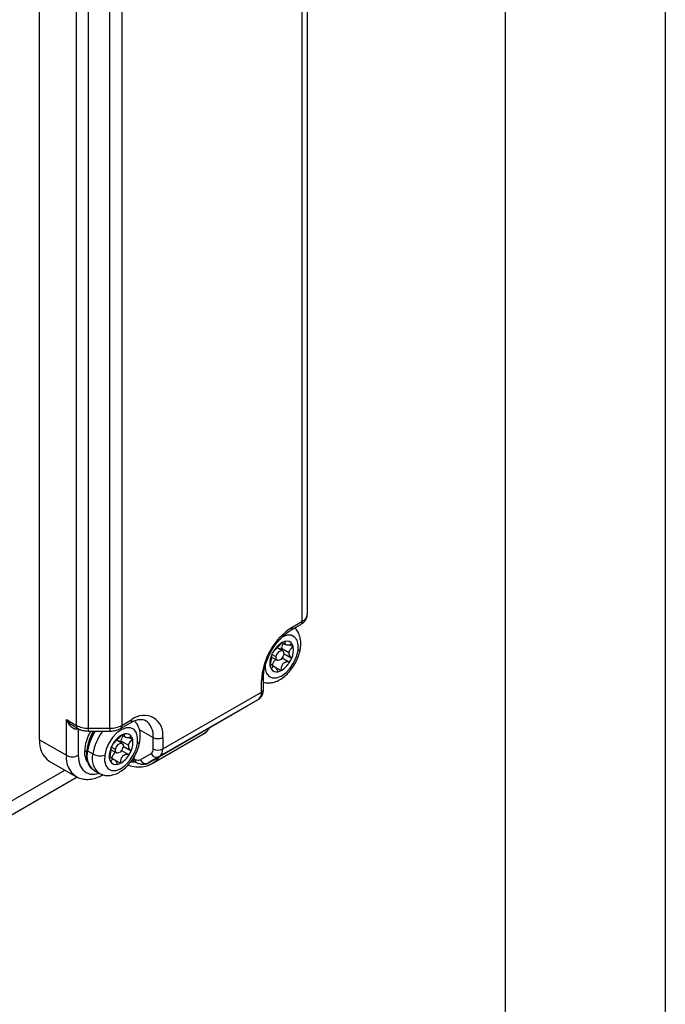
# Model space of a CAD drawing. Header units: millimetres. Extents: x 0 to 838, y 0 to 648.
# Tile 50 of 59: x 761 to 838, y 318 to 435. Entities that reach past the tile are written whole.
import ezdxf

# ---------------------------------------------------------------- set-up
doc = ezdxf.new("R2010")
doc.units = ezdxf.units.MM
doc.header["$LTSCALE"] = 3
doc.layers.add('TEXT', color=140, linetype='Continuous', lineweight=25)

msp = doc.modelspace()

# ---------------------------------------------------------------- linework, layer by layer
at = {"color": 7, "linetype": 'Continuous'}
msp.add_line((838.207411, 647.708022), (838.207411, 0.008022), dxfattribs=at)
for p, q in [((795.629825, 463.055848), (795.629825, 364.581026)), ((795.044039, 363.764618), (795.044039, 462.23944)), ((763.81002, 349.651672), (763.81002, 456.618518)), ((768.173981, 351.378423), (768.173981, 449.853245)), ((769.588194, 449.515077), (769.588194, 351.040255)), ((772.173981, 351.040255), (772.173981, 449.515077)), ((773.588194, 449.853245), (773.588194, 351.378423)), ((793.69634, 362.715999), (794.878321, 363.398342)), ((793.862058, 363.082275), (795.044039, 363.764618)), ((792.668303, 361.247187), (793.058366, 361.022008)), ((793.513989, 360.977356), (793.971754, 360.713094)), ((791.92474, 359.526068), (791.420985, 359.816879)), ((792.702107, 360.256423), (792.061491, 360.626243)), ((792.232095, 360.527756), (792.578339, 360.60606)), ((792.572593, 360.569699), (793.456476, 360.059444)), ((792.836003, 359.928076), (793.781946, 359.381994)), ((791.368502, 359.286718), (791.197283, 359.05588)), ((791.777541, 358.317845), (791.254523, 358.619777)), ((791.397952, 359.508226), (792.05216, 359.13056)), ((792.648706, 359.422071), (793.538474, 358.908419)), ((791.466815, 358.516143), (792.527475, 357.903837)), ((790.185103, 355.348694), (790.185103, 356.713602)), ((790.419417, 355.675258), (790.419417, 357.040165)), ((778.44713, 348.572507), (790.185103, 355.348694)), ((789.770889, 354.433052), (778.032917, 347.656864)), ((788.477996, 353.686438), (789.770889, 354.433052)), ((776.740023, 346.91025), (788.477996, 353.686438)), ((766.992, 352.060766), (768.173981, 351.378423)), ((766.992, 347.814753), (766.992, 352.060766)), ((773.422477, 351.012147), (774.604457, 351.69449)), ((773.588194, 351.378423), (774.770175, 352.060766)), ((767.852296, 351.293519), (768.339699, 351.012147)), ((768.406214, 350.999263), (768.406214, 347.814753)), ((769.588194, 351.040255), (772.173981, 351.040255)), ((769.588194, 351.040255), (769.588194, 350.702086)), ((769.588194, 350.702086), (772.173981, 350.702086)), ((772.173981, 351.040255), (772.173981, 350.702086)), ((775.657009, 350.894991), (777.315759, 349.937414)), ((763.81002, 349.651672), (766.992, 347.814753)), ((773.610224, 349.234914), (772.969608, 349.604734)), ((773.140212, 349.506246), (773.486456, 349.58455)), ((773.48071, 349.54819), (774.364593, 349.037934)), ((773.57642, 350.225677), (773.966483, 350.000499)), ((774.422106, 349.955847), (774.879871, 349.691585)), ((777.20923, 346.852441), (783.219638, 350.322175)), ((777.315759, 348.572507), (777.315759, 349.937414)), ((778.44713, 349.937414), (778.44713, 348.572507)), ((769.509113, 348.346323), (770.145509, 347.978939)), ((772.276619, 348.265209), (772.1054, 348.03437)), ((772.306069, 348.486717), (772.960277, 348.10905)), ((772.832856, 348.504558), (772.329102, 348.795369)), ((773.556823, 348.400562), (774.446591, 347.886909)), ((773.74412, 348.906566), (774.690063, 348.360485)), ((764.949331, 347.133525), (768.131311, 345.296607)), ((772.685658, 347.296336), (772.16264, 347.598268)), ((772.374932, 347.494634), (773.435592, 346.882328)), ((774.852541, 347.25105), (775.340056, 346.969613)), ((775.043547, 347.411393), (775.174338, 347.335889)), ((775.053018, 347.671717), (775.053018, 347.569234)), ((775.774338, 347.276507), (777.067231, 348.023121)), ((778.032917, 347.656864), (776.740023, 346.91025)), ((759.850222, 342.058214), (766.795601, 346.067696)), ((770.254034, 346.034123), (770.89043, 345.666739)), ((758.814485, 339.76899), (768.283881, 345.235555))]:
    msp.add_line(p, q)
at = {"flags": 128}
for points in [[(794.538041, 360.292241), (794.557618, 360.953902), (794.41773, 361.503531), (794.12971, 361.896601), (793.716894, 362.101266), (793.212723, 362.100947), (792.658044, 361.895669), (792.532014, 361.823337)], [(790.609664, 358.467806), (790.620914, 358.188158), (790.760802, 357.638529), (791.048821, 357.24546), (791.461638, 357.040794), (791.965809, 357.041113), (792.520488, 357.246391), (793.080739, 357.639998), (793.601175, 358.190045), (794.039631, 358.851971), (794.360587, 359.572151), (794.538041, 360.292241)], [(791.92474, 359.526068), (791.99024, 359.756662), (792.114642, 359.977639), (792.279006, 360.155358), (792.458309, 360.262761), (792.625254, 360.283498), (792.754424, 360.214412), (792.826156, 360.066021), (792.829528, 359.860915)], [(792.829528, 359.860915), (792.764027, 359.630321), (792.639626, 359.409344), (792.475262, 359.231625), (792.295959, 359.124222), (792.129014, 359.103485), (791.999843, 359.17257), (791.928112, 359.320962), (791.92474, 359.526068)], [(768.312189, 351.028028), (768.311446, 351.02372), (768.305619, 350.94848)], [(775.446158, 349.270731), (775.465735, 349.932392), (775.325847, 350.482022), (775.037827, 350.875091), (774.62501, 351.079757), (774.12084, 351.079438), (773.566161, 350.87416), (773.005909, 350.480553), (772.485474, 349.930506), (772.047018, 349.26858), (771.726062, 348.5484), (771.548607, 347.82831)], [(771.548607, 347.82831), (771.529031, 347.166649), (771.668919, 346.61702), (771.956938, 346.22395), (772.369755, 346.019285), (772.873926, 346.019604), (773.428605, 346.224882), (773.988856, 346.618488), (774.509291, 347.168535), (774.947748, 347.830462), (775.268704, 348.550642), (775.446158, 349.270731)], [(772.832856, 348.504558), (772.898357, 348.735152), (773.022759, 348.95613), (773.187123, 349.133848), (773.366426, 349.241251), (773.53337, 349.261989), (773.662541, 349.192903), (773.734273, 349.044511), (773.737645, 348.839406)], [(769.509113, 348.346323), (769.47174, 348.371698), (769.443827, 348.399069), (769.426448, 348.427381), (769.420268, 348.455548), (769.420906, 348.465885)], [(773.737645, 348.839406), (773.672144, 348.608811), (773.547743, 348.387834), (773.383379, 348.210116), (773.204076, 348.102712), (773.037131, 348.081975), (772.90796, 348.151061), (772.836229, 348.299452), (772.832856, 348.504558)], [(768.406214, 347.814753), (768.467355, 347.133203), (768.648428, 346.548436), (768.942474, 346.082924), (769.338194, 345.754557), (769.820381, 345.575955), (770.370503, 345.553979), (770.916047, 345.672128)], [(774.732613, 347.034422), (774.893516, 347.029241), (775.204735, 347.047732)], [(775.043547, 347.411393), (774.968395, 347.457554), (774.936956, 347.472615)]]:
    msp.add_lwpolyline(points, dxfattribs=at)
for centre, radius, start, end in [((794.628911, 364.680839), 1.005879, 294.37465829, 354.30520075), ((794.66349, 363.716167), 0.38362, 304.0563508, 7.25582959), ((798.168227, 356.350325), 7.991385, 122.60547834, 177.39452151), ((793.461448, 363.042874), 0.402543, 305.73547052, 5.61711668), ((794.038237, 358.831163), 2.778166, 119.95468882, 149.68048882), ((794.130417, 360.320406), 1.577646, 147.40003431, 170.90824179), ((793.323024, 359.993146), 1.414835, 102.26169165, 118.35571516), ((793.215677, 360.665524), 0.735973, 31.41951482, 105.21344815), ((792.929779, 360.508636), 1.061845, 11.10164562, 30.6017993), ((794.065991, 358.624259), 2.900996, 156.95069902, 171.44355939), ((794.557374, 358.434434), 3.427518, 148.33646504, 157.24686491), ((793.537241, 360.422845), 0.975763, 171.34399654, 185.14531434), ((791.658746, 360.363835), 2.339228, 335.18256617, 8.58668086), ((794.45844, 360.659866), 0.376145, 282.21758437, 344.5300926), ((793.003558, 358.769707), 1.828803, 170.99731586, 190.73805395), ((790.759736, 359.992314), 1.527187, 291.9512321, 299.70916636), ((792.950398, 358.10593), 1.539251, 158.6677401, 164.54379363), ((793.082732, 358.057045), 1.680304, 135.72245088, 158.75654661), ((791.140295, 360.310897), 2.778166, 299.95468882, 329.68048882), ((790.621158, 360.707626), 3.427518, 328.33646504, 337.24686491), ((792.248753, 358.633425), 1.061845, 191.10164562, 210.6017993), ((791.962855, 358.476536), 0.735973, 211.41951482, 285.21344815), ((791.855508, 359.148914), 1.414835, 282.26169165, 298.35571516), ((790.018749, 357.080448), 0.402802, 294.3928638, 354.09658992), ((789.183784, 355.250155), 1.006156, 305.69803853, 5.62037896), ((790.019052, 355.715183), 0.402351, 294.37465829, 354.30520075), ((774.389627, 352.012314), 0.38362, 304.0563508, 7.25582959), ((776.205544, 350.301036), 2.270888, 350.78596301, 129.20328524), ((775.111496, 350.153956), 2.214874, 354.38940276, 54.18977939), ((768.554485, 351.329961), 0.383578, 172.74176991, 235.96755767), ((769.530574, 353.925486), 2.885806, 241.95976088, 271.14409675), ((774.239907, 348.040757), 5.09526, 148.51236445, 177.72105878), ((775.462297, 347.388054), 6.029816, 146.65991437, 170.85568472), ((774.728047, 347.831796), 5.342837, 147.50526536, 166.98297467), ((776.23084, 346.974608), 6.167652, 142.81725692, 170.62831378), ((772.231602, 353.925486), 2.885806, 268.85590325, 298.04023912), ((773.207692, 351.329961), 0.383576, 304.03178237, 7.25829635), ((774.123794, 349.644015), 0.735973, 31.41951482, 105.21344815), ((781.933675, 352.499707), 2.528902, 300.56439762, 327.44995425), ((766.50503, 349.354195), 2.711379, 173.70115248, 234.98666712), ((775.465491, 347.412925), 3.427518, 148.33646504, 157.24686491), ((774.946353, 347.809654), 2.778166, 119.95468882, 149.68048882), ((774.445358, 349.401336), 0.975763, 171.34399654, 185.14531434), ((775.038534, 349.298896), 1.577646, 147.40003431, 170.90824179), ((774.231141, 348.971637), 1.414835, 102.26169165, 118.35571516), ((772.566863, 349.342325), 2.339228, 335.18256617, 8.58668086), ((773.837896, 349.487126), 1.061845, 11.10164562, 30.6017993), ((775.366557, 349.638357), 0.376145, 282.21758437, 344.5300926), ((777.881445, 351.029183), 1.229618, 242.60967224, 297.39032776), ((771.162481, 348.128123), 2.0171, 176.72470134, 212.60418667), ((769.290097, 347.970425), 0.307404, 62.60967224, 117.39032776), ((771.627181, 347.752605), 2.199708, 164.34123238, 231.37352542), ((773.911674, 347.748198), 1.828803, 170.99731586, 190.73805395), ((774.974107, 347.60275), 2.900996, 156.95069902, 171.44355939), ((773.990849, 347.035536), 1.680304, 135.72245088, 158.75654661), ((771.529275, 349.686117), 3.427518, 328.33646504, 337.24686491), ((776.714968, 348.513383), 0.603694, 305.69803853, 5.62037896), ((777.881445, 349.664276), 1.229618, 242.60967224, 297.39032776), ((777.445811, 348.473967), 1.006156, 305.69803853, 5.62037896), ((769.679321, 347.515738), 2.703905, 173.65088174, 235.53836325), ((767.699107, 349.179464), 1.537022, 242.60967224, 297.39032776), ((772.185712, 347.363344), 2.131052, 163.20975217, 233.33969154), ((771.029305, 349.601242), 1.84742, 241.41939337, 286.32562461), ((773.15687, 347.611915), 1.061845, 191.10164562, 210.6017993), ((771.667853, 348.970804), 1.527187, 291.9512321, 299.70916636), ((772.870972, 347.455026), 0.735973, 211.41951482, 285.21344815), ((773.858515, 347.08442), 1.539251, 158.6677401, 164.54379363), ((772.763624, 348.127405), 1.414835, 282.26169165, 298.35571516), ((772.048412, 349.289388), 2.778166, 299.95468882, 329.68048882), ((773.778251, 347.566514), 1.27477, 353.01058162, 0.12222447), ((775.57488, 347.296476), 0.402476, 174.38018199, 234.29552369), ((775.525834, 347.826525), 0.603551, 234.38182734, 294.31395216), ((776.444098, 347.586211), 0.737899, 204.81629918, 293.64307082), ((777.736991, 348.332825), 0.737899, 204.81629918, 293.64307082), ((775.919984, 349.032463), 2.53301, 301.26146787, 327.44243354)]:
    msp.add_arc(centre, radius, start, end)
for points, knots in [([(794.878321, 363.398342), (794.973862, 363.460378), (795.202349, 363.608736), (795.470617, 363.93082), (795.613757, 364.287623), (795.625838, 364.508218), (795.629825, 364.581026)], [0, 0, 0, 0, 0.2295010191, 0.5488472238, 0.8510945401, 1, 1, 1, 1]), ([(790.419417, 357.040165), (790.42238, 357.158559), (790.43106, 357.50538), (790.531368, 358.143478), (790.760094, 358.942203), (791.099643, 359.753326), (791.53586, 360.539217), (792.050985, 361.266384), (792.620325, 361.899632), (793.181156, 362.392036), (793.537487, 362.616107), (793.69634, 362.715999)], [0, 0, 0, 0, 0.06158463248, 0.18040547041, 0.30016466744, 0.4207538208, 0.5418517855, 0.66304601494, 0.78378190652, 0.90360904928, 1, 1, 1, 1]), ([(794.820921, 360.559278), (794.83667, 360.700044), (794.882003, 361.105229), (794.838269, 361.716032), (794.638283, 362.334462), (794.405836, 362.754375), (794.205939, 362.922061), (794.154951, 362.964832)], [0, 0, 0, 0, 0.1528651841, 0.4400097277, 0.6874510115, 0.9202785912, 1, 1, 1, 1]), ([(791.640058, 360.233641), (791.648691, 360.238567), (791.665544, 360.248181), (791.69498, 360.270169), (791.726503, 360.296523), (791.760435, 360.327293), (791.801312, 360.366218), (791.850847, 360.415125), (791.931486, 360.49638), (792.048582, 360.613962), (792.208406, 360.771347), (792.350951, 360.911521), (792.467927, 361.031663), (792.564006, 361.134943), (792.621315, 361.202937), (792.651057, 361.238223)], [0, 0, 0, 0, 0.0543941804, 0.1061890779, 0.1557830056, 0.2035951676, 0.250076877, 0.3132873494, 0.3749998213, 0.499165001, 0.6238865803, 0.7492142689, 0.8275878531, 0.9105241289, 1, 1, 1, 1]), ([(793.022546, 361.375705), (793.013322, 361.35754), (792.995314, 361.322078), (792.97688, 361.273076), (792.965187, 361.228489), (792.960391, 361.188045), (792.962208, 361.146557), (792.973884, 361.105148), (793.008749, 361.05224), (793.086469, 360.999328), (793.236703, 360.965433), (793.400465, 360.961551), (793.555364, 360.977925), (793.695738, 361.004264), (793.793172, 361.033839), (793.843737, 361.049188)], [0, 0, 0, 0, 0.05439419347, 0.10618910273, 0.15578304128, 0.2035952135, 0.25007693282, 0.31328742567, 0.37499992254, 0.4991650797, 0.62388663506, 0.74921433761, 0.82758790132, 0.91052415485, 1, 1, 1, 1]), ([(790.478185, 356.494233), (790.650392, 356.461107), (791.015151, 356.390941), (791.598831, 356.479354), (792.20499, 356.705029), (792.811051, 357.086948), (793.38883, 357.610631), (793.904758, 358.24998), (794.331227, 358.968954), (794.642123, 359.721561), (794.775836, 360.25732), (794.816533, 360.529892), (794.820921, 360.559278)], [0, 0, 0, 0, 0.0893162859, 0.1891845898, 0.2948005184, 0.4073844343, 0.524058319, 0.6408860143, 0.7574469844, 0.874530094, 0.9864731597, 1, 1, 1, 1]), ([(791.368502, 359.286718), (791.371553, 359.308172), (791.37766, 359.35113), (791.385941, 359.411178), (791.394602, 359.47626), (791.403172, 359.543964), (791.41143, 359.627534), (791.414698, 359.711248), (791.40282, 359.743262), (791.396586, 359.760066)], [0, 0, 0, 0, 0.0823409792, 0.1648743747, 0.2496302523, 0.3735148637, 0.5001618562, 0.7376455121, 1, 1, 1, 1]), ([(793.456476, 360.059444), (793.454054, 360.037628), (793.449203, 359.993944), (793.45132, 359.927895), (793.461513, 359.851928), (793.483803, 359.766409), (793.534547, 359.648777), (793.626524, 359.51008), (793.728448, 359.426083), (793.781946, 359.381994)], [0, 0, 0, 0, 0.0823409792, 0.1648743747, 0.2496302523, 0.3735148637, 0.5001618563, 0.7376455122, 1, 1, 1, 1]), ([(793.971754, 360.713094), (793.943953, 360.695668), (793.889685, 360.661651), (793.814653, 360.606122), (793.746744, 360.54923), (793.685857, 360.490615), (793.624703, 360.422752), (793.565998, 360.344236), (793.514494, 360.252766), (793.475208, 360.157807), (793.462681, 360.092027), (793.456476, 360.059444)], [0, 0, 0, 0, 0.1089189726, 0.2126199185, 0.3119042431, 0.4076157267, 0.5006631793, 0.6272025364, 0.7507430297, 0.8765355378, 1, 1, 1, 1]), ([(791.206778, 358.428966), (791.214772, 358.457827), (791.230376, 358.514165), (791.251271, 358.600946), (791.269939, 358.686263), (791.286619, 358.770399), (791.30365, 358.863733), (791.320799, 358.966239), (791.337924, 359.077556), (791.354067, 359.185875), (791.363721, 359.253314), (791.368502, 359.286718)], [0, 0, 0, 0, 0.1089189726, 0.2126199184, 0.3119042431, 0.4076157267, 0.5006631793, 0.6272025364, 0.7507430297, 0.8765355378, 1, 1, 1, 1]), ([(793.538474, 358.908419), (793.510079, 358.914902), (793.454645, 358.92756), (793.371181, 358.936761), (793.290501, 358.938785), (793.212425, 358.933499), (793.12745, 358.920031), (793.036442, 358.895067), (792.909708, 358.840421), (792.765795, 358.73832), (792.63743, 358.562775), (792.566748, 358.381115), (792.533167, 358.21283), (792.519781, 358.061812), (792.524846, 357.95781), (792.527475, 357.903837)], [0, 0, 0, 0, 0.0543941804, 0.1061890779, 0.1557830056, 0.2035951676, 0.250076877, 0.3132873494, 0.3749998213, 0.499165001, 0.6238865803, 0.7492142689, 0.8275878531, 0.9105241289, 1, 1, 1, 1]), ([(792.155986, 357.766355), (792.145448, 357.795929), (792.124875, 357.853663), (792.089281, 357.933854), (792.051817, 358.00682), (792.012469, 358.072747), (791.966554, 358.139693), (791.913405, 358.205044), (791.832444, 358.284562), (791.727908, 358.352955), (791.609133, 358.368689), (791.517234, 358.331084), (791.445729, 358.266568), (791.388049, 358.192491), (791.35299, 358.126908), (791.334795, 358.092873)], [0, 0, 0, 0, 0.0543941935, 0.1061891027, 0.1557830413, 0.2035952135, 0.2500769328, 0.3132874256, 0.3749999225, 0.4991650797, 0.6238866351, 0.7492143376, 0.8275879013, 0.9105241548, 1, 1, 1, 1]), ([(789.770954, 354.433089), (789.882592, 354.513516), (790.114029, 354.680251), (790.329527, 355.063278), (790.411935, 355.407269), (790.417776, 355.616462), (790.419417, 355.675258)], [0, 0, 0, 0, 0.279279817, 0.5789763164, 0.881666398, 1, 1, 1, 1]), ([(768.305619, 350.94848), (768.288417, 350.941751), (768.253606, 350.928133), (768.198203, 350.917452), (768.140233, 350.91384), (768.079644, 350.918172), (768.016711, 350.930367), (767.951636, 350.95061), (767.846087, 350.995403), (767.69697, 351.089654), (767.528345, 351.241655), (767.368404, 351.42581), (767.236322, 351.611027), (767.106337, 351.825393), (767.034266, 351.973758), (766.992, 352.060766)], [0, 0, 0, 0, 0.0320123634, 0.064783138, 0.0986591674, 0.1339547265, 0.1709479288, 0.2098805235, 0.2509600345, 0.3655267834, 0.5007153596, 0.6152514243, 0.7497935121, 0.8532671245, 1, 1, 1, 1]), ([(766.992, 352.060766), (767.207743, 351.805643), (767.461097, 351.506044), (767.807505, 351.331846), (767.85893, 351.305985)], [0, 0, 0, 0, 0.851546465, 1, 1, 1, 1]), ([(774.604457, 351.69449), (774.703585, 351.748315), (774.991742, 351.904779), (775.438831, 352.057493), (775.891274, 352.10414), (776.202892, 352.06155), (776.344435, 351.97114), (776.397395, 351.937312)], [0, 0, 0, 0, 0.1259164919, 0.3660270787, 0.6062175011, 0.8526620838, 1, 1, 1, 1]), ([(775.729037, 349.537768), (775.74478, 349.678528), (775.790092, 350.083693), (775.746603, 350.694729), (775.545737, 351.312322), (775.322159, 351.722489), (775.133278, 351.882469), (775.092634, 351.916894)], [0, 0, 0, 0, 0.1553323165, 0.4471111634, 0.698545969, 0.9351312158, 1, 1, 1, 1]), ([(768.339699, 351.012147), (768.437504, 350.962185), (768.699393, 350.828402), (769.129633, 350.721253), (769.457784, 350.707537), (769.588194, 350.702086)], [0, 0, 0, 0, 0.2642645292, 0.7076120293, 1, 1, 1, 1]), ([(770.286802, 350.702086), (770.247595, 350.6459), (770.051306, 350.364609), (769.78682, 349.795295), (769.532983, 349.093536), (769.454727, 348.655296), (769.420915, 348.465945)], [0, 0, 0, 0, 0.0828330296, 0.4147006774, 0.747109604, 1, 1, 1, 1]), ([(772.173981, 350.702086), (772.284706, 350.706079), (772.599655, 350.71744), (773.034236, 350.816282), (773.313451, 350.957144), (773.422477, 351.012147)], [0, 0, 0, 0, 0.2483851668, 0.7065161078, 1, 1, 1, 1]), ([(783.219445, 350.336952), (783.254933, 350.352896), (783.501847, 350.463831), (783.80611, 350.737918), (784.015551, 351.044637), (784.089591, 351.153065)], [0, 0, 0, 0, 0.0978917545, 0.6810952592, 1, 1, 1, 1]), ([(770.933529, 345.663214), (771.063537, 345.594551), (771.365056, 345.435305), (771.908585, 345.379231), (772.505818, 345.454235), (773.113439, 345.684581), (773.719073, 346.065134), (774.296973, 346.589205), (774.812868, 347.228448), (775.239346, 347.947451), (775.550239, 348.70005), (775.683952, 349.235811), (775.72465, 349.508383), (775.729037, 349.537768)], [0, 0, 0, 0, 0.06902149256, 0.16007722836, 0.25218567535, 0.34959515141, 0.45343119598, 0.56103941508, 0.66878949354, 0.77629357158, 0.88427921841, 0.98752420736, 1, 1, 1, 1]), ([(772.548175, 349.212132), (772.556808, 349.217057), (772.573661, 349.226672), (772.603097, 349.24866), (772.634619, 349.275014), (772.668552, 349.305784), (772.709428, 349.344709), (772.758964, 349.393616), (772.839603, 349.474871), (772.956699, 349.592453), (773.116523, 349.749838), (773.259068, 349.890011), (773.376044, 350.010154), (773.472123, 350.113433), (773.529432, 350.181427), (773.559174, 350.216714)], [0, 0, 0, 0, 0.0543941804, 0.1061890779, 0.1557830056, 0.2035951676, 0.250076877, 0.3132873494, 0.3749998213, 0.499165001, 0.6238865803, 0.7492142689, 0.8275878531, 0.9105241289, 1, 1, 1, 1]), ([(773.930663, 350.354196), (773.921439, 350.336031), (773.903431, 350.300569), (773.884997, 350.251566), (773.873304, 350.206979), (773.868508, 350.166536), (773.870325, 350.125047), (773.882001, 350.083638), (773.916866, 350.03073), (773.994586, 349.977818), (774.14482, 349.943923), (774.308582, 349.940042), (774.463481, 349.956416), (774.603855, 349.982755), (774.701289, 350.01233), (774.751853, 350.027678)], [0, 0, 0, 0, 0.0543941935, 0.1061891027, 0.1557830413, 0.2035952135, 0.2500769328, 0.3132874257, 0.3749999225, 0.4991650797, 0.6238866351, 0.7492143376, 0.8275879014, 0.9105241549, 1, 1, 1, 1]), ([(774.879871, 349.691585), (774.85207, 349.674159), (774.797801, 349.640141), (774.72277, 349.584612), (774.654861, 349.527721), (774.593974, 349.469106), (774.53282, 349.401243), (774.474115, 349.322727), (774.422611, 349.231256), (774.383324, 349.136298), (774.370798, 349.070517), (774.364593, 349.037934)], [0, 0, 0, 0, 0.1089189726, 0.2126199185, 0.3119042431, 0.4076157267, 0.5006631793, 0.6272025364, 0.7507430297, 0.8765355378, 1, 1, 1, 1]), ([(769.420915, 348.465945), (769.406042, 348.33696), (769.362809, 347.962016), (769.394286, 347.378776), (769.568859, 346.776505), (769.86727, 346.295086), (770.160089, 346.107096), (770.296849, 346.019296)], [0, 0, 0, 0, 0.1193055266, 0.3468077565, 0.5757365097, 0.8018489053, 1, 1, 1, 1]), ([(772.114895, 347.407457), (772.122888, 347.436317), (772.138492, 347.492655), (772.159388, 347.579436), (772.178056, 347.664754), (772.194736, 347.748889), (772.211767, 347.842224), (772.228916, 347.944729), (772.246041, 348.056047), (772.262184, 348.164365), (772.271838, 348.231804), (772.276619, 348.265209)], [0, 0, 0, 0, 0.1089189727, 0.2126199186, 0.3119042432, 0.4076157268, 0.5006631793, 0.6272025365, 0.7507430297, 0.8765355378, 1, 1, 1, 1]), ([(772.276619, 348.265209), (772.279669, 348.286663), (772.285777, 348.32962), (772.294057, 348.389668), (772.302719, 348.45475), (772.311288, 348.522454), (772.319547, 348.606025), (772.322815, 348.689738), (772.310937, 348.721753), (772.304703, 348.738556)], [0, 0, 0, 0, 0.0823409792, 0.1648743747, 0.2496302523, 0.3735148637, 0.5001618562, 0.7376455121, 1, 1, 1, 1]), ([(774.364593, 349.037934), (774.362171, 349.016118), (774.35732, 348.972435), (774.359436, 348.906385), (774.36963, 348.830418), (774.39192, 348.7449), (774.442664, 348.627268), (774.534641, 348.48857), (774.636565, 348.404573), (774.690063, 348.360485)], [0, 0, 0, 0, 0.0823409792, 0.1648743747, 0.2496302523, 0.3735148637, 0.5001618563, 0.7376455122, 1, 1, 1, 1]), ([(773.064103, 346.744845), (773.053565, 346.774419), (773.032991, 346.832153), (772.997398, 346.912345), (772.959934, 346.98531), (772.920586, 347.051237), (772.874671, 347.118183), (772.821522, 347.183534), (772.740561, 347.263052), (772.636025, 347.331445), (772.51725, 347.347179), (772.425351, 347.309575), (772.353846, 347.245059), (772.296166, 347.170982), (772.261107, 347.105399), (772.242912, 347.071363)], [0, 0, 0, 0, 0.0543941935, 0.1061891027, 0.1557830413, 0.2035952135, 0.2500769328, 0.3132874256, 0.3749999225, 0.4991650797, 0.6238866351, 0.7492143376, 0.8275879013, 0.9105241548, 1, 1, 1, 1]), ([(774.446591, 347.886909), (774.418195, 347.893393), (774.362762, 347.90605), (774.279298, 347.915252), (774.198618, 347.917276), (774.120542, 347.911989), (774.035567, 347.898522), (773.944559, 347.873557), (773.817825, 347.818912), (773.673912, 347.716811), (773.545547, 347.541265), (773.474865, 347.359605), (773.441284, 347.191321), (773.427898, 347.040303), (773.432963, 346.936301), (773.435592, 346.882328)], [0, 0, 0, 0, 0.0543941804, 0.1061890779, 0.1557830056, 0.2035951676, 0.250076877, 0.3132873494, 0.3749998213, 0.499165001, 0.6238865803, 0.7492142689, 0.8275878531, 0.9105241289, 1, 1, 1, 1]), ([(774.322891, 346.653702), (774.338718, 346.647124), (774.64435, 346.520106), (775.210859, 346.439311), (776.016741, 346.432632), (776.699625, 346.578165), (777.078758, 346.799202), (777.231548, 346.888279)], [0, 0, 0, 0, 0.0156208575, 0.3016468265, 0.5513825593, 0.8192078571, 1, 1, 1, 1]), ([(775.043547, 347.411393), (775.037609, 347.387149), (775.025276, 347.336792), (774.991964, 347.263449), (774.938814, 347.21067), (774.889196, 347.244071), (774.862563, 347.261998)], [0, 0, 0, 0, 0.1349400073, 0.2802801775, 0.6137005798, 1, 1, 1, 1]), ([(775.340056, 346.969613), (775.441564, 346.917896), (775.684311, 346.79422), (776.097413, 346.722985), (776.477981, 346.777477), (776.675051, 346.877333), (776.740088, 346.910288)], [0, 0, 0, 0, 0.2295104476, 0.5488553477, 0.8511130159, 1, 1, 1, 1]), ([(768.158883, 345.288047), (768.347248, 345.196767), (768.736035, 345.008365), (769.402066, 344.927749), (770.103758, 344.994392), (770.77082, 345.196276), (771.193463, 345.420067), (771.381047, 345.519393)], [0, 0, 0, 0, 0.1927664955, 0.3978698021, 0.6069134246, 0.8255333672, 1, 1, 1, 1])]:
    msp.add_open_spline(points, degree=3, knots=knots)
at = {"layer": 'TEXT'}
msp.add_line((819.15, 628.65), (819.15, 19.05), dxfattribs=at)

doc.saveas('drawing.dxf')
